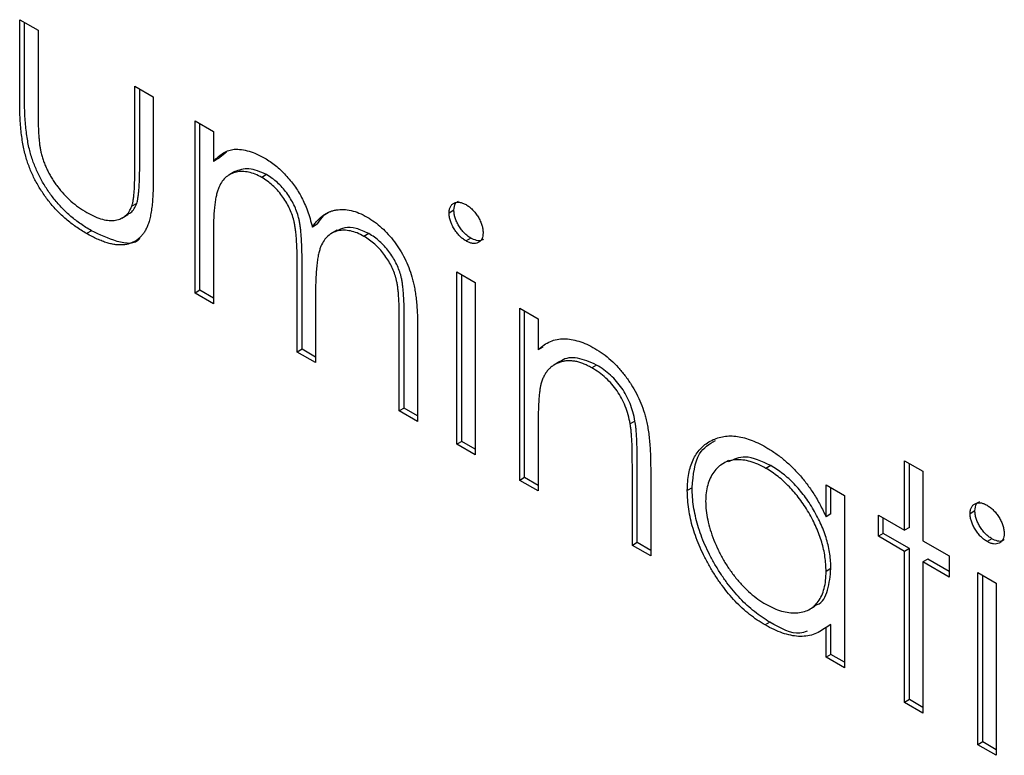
# Model space of a CAD drawing. Header units: millimetres. Extents: x 15 to 415, y 5 to 292.
# Tile 8 of 11: x 344.19 to 351.4, y 221.01 to 226.4. Entities that reach past the tile are written whole.
import ezdxf

# ---------------------------------------------------------------- set-up
doc = ezdxf.new("R2010")
doc.units = ezdxf.units.MM

msp = doc.modelspace()

# ---------------------------------------------------------------- linework, layer by layer
at = {"color": 7, "linetype": 'Continuous', "lineweight": 25}
for p, q in [((344.1883, 226.4045), (344.3226, 226.327)), ((344.1883, 225.8011), (344.1883, 226.4045)), ((344.2237, 225.8215), (344.2237, 226.3841)), ((344.3226, 226.327), (344.3226, 225.7412)), ((345.0326, 225.9171), (345.1669, 225.8396)), ((345.0326, 225.3313), (345.0326, 225.9171)), ((345.068, 225.3517), (345.068, 225.8967)), ((345.1669, 225.8396), (345.1669, 225.2247)), ((345.474, 225.6623), (345.6083, 225.5848)), ((345.474, 224.3993), (345.474, 225.6623)), ((345.5093, 224.4197), (345.5093, 225.6419)), ((345.6083, 225.5848), (345.6083, 225.3653)), ((345.6436, 225.3857), (345.6083, 225.3653)), ((345.6436, 225.3857), (345.7043, 225.4354)), ((345.7657, 225.2906), (345.7215, 225.265)), ((345.9974, 225.268), (345.9621, 225.2476)), ((345.0458, 225.0567), (345.0104, 225.0363)), ((347.3706, 225.0064), (347.3352, 224.986)), ((344.9378, 224.9494), (344.982, 224.9749)), ((346.3689, 224.9037), (346.3335, 224.8832)), ((346.514, 224.86), (346.4698, 224.8345)), ((344.7139, 224.8568), (344.6785, 224.8364)), ((345.6083, 224.8532), (345.6083, 224.3218)), ((346.7467, 224.8355), (346.7113, 224.8151)), ((347.4947, 224.8025), (347.4594, 224.7821)), ((346.2223, 223.9673), (346.2223, 224.6095)), ((346.2577, 223.9877), (346.2577, 224.63)), ((347.3928, 224.5546), (347.5271, 224.4771)), ((347.3928, 223.2916), (347.3928, 224.5546)), ((347.4282, 223.312), (347.4282, 224.5342)), ((347.5271, 224.4771), (347.5271, 223.214)), ((345.5093, 224.4197), (345.474, 224.3993)), ((345.6083, 224.3218), (345.474, 224.3993)), ((345.6083, 224.3626), (345.5093, 224.4197)), ((346.3566, 224.3811), (346.3566, 223.8898)), ((347.8533, 224.2888), (347.9877, 224.2112)), ((347.8533, 223.0257), (347.8533, 224.2888)), ((346.9707, 223.5353), (346.9707, 224.2201)), ((347.006, 223.5557), (347.006, 224.2405)), ((347.8887, 223.0461), (347.8887, 224.2683)), ((347.9877, 224.2112), (347.9877, 223.9834)), ((347.105, 224.1419), (347.105, 223.4577)), ((348.023, 224.0038), (347.9877, 223.9834)), ((346.2577, 223.9877), (346.2223, 223.9673)), ((346.3566, 223.8898), (346.2223, 223.9673)), ((346.3566, 223.9306), (346.2577, 223.9877)), ((348.1482, 223.8972), (348.104, 223.8717)), ((348.4158, 223.8719), (348.3804, 223.8515)), ((347.006, 223.5557), (346.9707, 223.5353)), ((347.105, 223.4577), (346.9707, 223.5353)), ((347.105, 223.4986), (347.006, 223.5557)), ((348.6979, 223.4605), (348.6626, 223.4401)), ((347.9877, 223.4049), (347.9877, 222.9482)), ((347.4282, 223.312), (347.3928, 223.2916)), ((347.5271, 223.214), (347.3928, 223.2916)), ((347.5271, 223.2549), (347.4282, 223.312)), ((348.6784, 222.5494), (348.6784, 223.1435)), ((348.7138, 222.5698), (348.7138, 223.1639)), ((349.3828, 223.1722), (349.3386, 223.1467)), ((349.693, 223.1346), (349.6577, 223.1142)), ((350.6741, 223.17), (350.8084, 223.0925)), ((350.6741, 222.6604), (350.6741, 223.17)), ((350.7094, 222.6808), (350.7094, 223.1496)), ((348.8128, 223.1169), (348.8128, 222.4719)), ((350.8084, 223.0925), (350.8084, 222.5828)), ((347.8887, 223.0461), (347.8533, 223.0257)), ((347.9877, 222.9482), (347.8533, 223.0257)), ((347.9877, 222.989), (347.8887, 223.0461)), ((350.0984, 222.9927), (350.2327, 222.9152)), ((350.0984, 222.759), (350.0984, 222.9927)), ((349.1168, 222.9722), (349.0814, 222.9518)), ((350.1338, 222.7794), (350.1338, 222.9723)), ((350.2327, 222.9152), (350.2327, 221.6521)), ((350.1338, 222.7794), (350.0984, 222.759)), ((350.4822, 222.6161), (350.4822, 222.7712)), ((350.4822, 222.7712), (350.6741, 222.6604)), ((351.1891, 222.802), (351.1538, 222.7816)), ((350.5175, 222.6365), (350.5175, 222.7507)), ((350.5175, 222.6365), (350.4822, 222.6161)), ((350.7094, 222.5257), (350.5175, 222.6365)), ((350.7094, 222.6808), (350.6741, 222.6604)), ((348.7138, 222.5698), (348.6784, 222.5494)), ((348.8128, 222.5127), (348.7138, 222.5698)), ((350.6741, 222.5053), (350.4822, 222.6161)), ((350.8084, 222.5828), (351.0003, 222.4721)), ((351.3133, 222.5981), (351.2779, 222.5777)), ((348.8128, 222.4719), (348.6784, 222.5494)), ((350.7094, 222.5257), (350.6741, 222.5053)), ((350.6741, 221.3974), (350.6741, 222.5053)), ((350.7094, 221.4178), (350.7094, 222.5257)), ((350.8437, 222.4481), (350.8084, 222.4277)), ((350.8084, 222.4277), (350.8084, 221.3198)), ((351.0003, 222.317), (350.8084, 222.4277)), ((351.0003, 222.3578), (350.8437, 222.4481)), ((351.0003, 222.4721), (351.0003, 222.317)), ((350.1338, 222.3788), (350.0984, 222.3584)), ((351.2113, 222.3502), (351.3457, 222.2727)), ((351.2113, 221.0872), (351.2113, 222.3502)), ((351.2467, 221.1076), (351.2467, 222.3298)), ((351.3457, 222.2727), (351.3457, 221.0097)), ((349.9743, 222.0785), (350.0185, 222.1041)), ((349.687, 221.9858), (349.6517, 221.9654)), ((350.1338, 221.9686), (350.0984, 221.9482)), ((350.0984, 221.7297), (350.0984, 221.9482)), ((350.1338, 221.7501), (350.1338, 221.9686)), ((350.1338, 221.7501), (350.0984, 221.7297)), ((350.2327, 221.6521), (350.0984, 221.7297)), ((350.2327, 221.693), (350.1338, 221.7501)), ((350.7094, 221.4178), (350.6741, 221.3974)), ((350.8084, 221.3198), (350.6741, 221.3974)), ((350.8084, 221.3606), (350.7094, 221.4178)), ((351.2467, 221.1076), (351.2113, 221.0872)), ((351.3457, 221.0505), (351.2467, 221.1076)), ((351.3457, 221.0097), (351.2113, 221.0872))]:
    msp.add_line(p, q, dxfattribs=at)
for points, knots in [([(344.6785, 224.8364), (344.6652, 224.8442), (344.6391, 224.8596), (344.6008, 224.8853), (344.564, 224.9123), (344.529, 224.9409), (344.4956, 224.9705), (344.4638, 225.0012), (344.434, 225.0338), (344.4057, 225.0674), (344.3791, 225.1023), (344.3543, 225.138), (344.3311, 225.1746), (344.3097, 225.212), (344.2902, 225.2503), (344.2725, 225.2895), (344.2563, 225.3293), (344.2416, 225.3704), (344.229, 225.4135), (344.2178, 225.4596), (344.2087, 225.5088), (344.2013, 225.5612), (344.1953, 225.6167), (344.1912, 225.6755), (344.1889, 225.7373), (344.1885, 225.7794), (344.1883, 225.8011)], [0, 0, 0, 0, 0.0451517, 0.0887273, 0.1305341, 0.1710707, 0.2100958, 0.2477692, 0.2848494, 0.3209855, 0.3563874, 0.3915493, 0.4261914, 0.4605111, 0.4949714, 0.5295336, 0.5645757, 0.6000962, 0.6375349, 0.6782134, 0.7225827, 0.7701823, 0.8218793, 0.877067, 0.936524, 1, 1, 1, 1]), ([(344.7139, 224.8568), (344.7006, 224.8646), (344.6745, 224.88), (344.6361, 224.9057), (344.5994, 224.9327), (344.5643, 224.9613), (344.531, 224.9909), (344.4992, 225.0216), (344.4693, 225.0542), (344.441, 225.0878), (344.4145, 225.1227), (344.3897, 225.1584), (344.3665, 225.1951), (344.345, 225.2324), (344.3256, 225.2708), (344.3079, 225.3099), (344.2916, 225.3497), (344.277, 225.3908), (344.2643, 225.4339), (344.2532, 225.48), (344.2441, 225.5292), (344.2367, 225.5816), (344.2307, 225.6371), (344.2266, 225.6959), (344.2242, 225.7578), (344.2239, 225.7998), (344.2237, 225.8215)], [0, 0, 0, 0, 0.0451517, 0.0887273, 0.1305341, 0.1710707, 0.2100958, 0.2477692, 0.2848494, 0.3209855, 0.3563874, 0.3915493, 0.4261914, 0.4605111, 0.4949714, 0.5295336, 0.5645757, 0.6000962, 0.6375349, 0.6782134, 0.7225827, 0.7701823, 0.8218793, 0.877067, 0.936524, 1, 1, 1, 1]), ([(344.3226, 225.7412), (344.3227, 225.7239), (344.3228, 225.691), (344.3236, 225.6432), (344.3255, 225.599), (344.3278, 225.5586), (344.3307, 225.522), (344.3343, 225.4893), (344.3383, 225.4604), (344.3421, 225.4421), (344.3439, 225.4336)], [0, 0, 0, 0, 0.173617, 0.33212, 0.477936, 0.609932, 0.727032, 0.831671, 0.921715, 1, 1, 1, 1]), ([(345.6083, 225.3653), (345.6204, 225.3775), (345.6435, 225.4009), (345.6815, 225.4275), (345.7195, 225.4467), (345.7469, 225.4525), (345.76, 225.4553)], [0, 0, 0, 0, 0.283595, 0.543395, 0.780646, 1, 1, 1, 1]), ([(345.76, 225.4553), (345.7779, 225.4549), (345.8134, 225.454), (345.8696, 225.4414), (345.9271, 225.4204), (345.9659, 225.3997), (345.9855, 225.3892)], [0, 0, 0, 0, 0.253734, 0.503035, 0.750014, 1, 1, 1, 1]), ([(344.3439, 225.4336), (344.3468, 225.4225), (344.3525, 225.4006), (344.3629, 225.3677), (344.3758, 225.3355), (344.3898, 225.3035), (344.406, 225.272), (344.4242, 225.2412), (344.4437, 225.2106), (344.4727, 225.1709), (344.5123, 225.1235), (344.5643, 225.0723), (344.6207, 225.0271), (344.6597, 225.0031), (344.6797, 224.9908)], [0, 0, 0, 0, 0.060487, 0.119716, 0.178086, 0.235971, 0.29461, 0.353536, 0.413161, 0.474545, 0.599234, 0.727029, 0.859695, 1, 1, 1, 1]), ([(345.9855, 225.3892), (345.9987, 225.3811), (346.0248, 225.365), (346.0635, 225.336), (346.1011, 225.3028), (346.1373, 225.2659), (346.1714, 225.2268), (346.2026, 225.186), (346.2307, 225.1443), (346.2556, 225.1005), (346.2779, 225.0533), (346.2985, 225.0015), (346.3175, 224.9441), (346.328, 224.9042), (346.3335, 224.8832)], [0, 0, 0, 0, 0.084152, 0.1665323, 0.2488363, 0.3312461, 0.4129571, 0.4904943, 0.5661558, 0.6399873, 0.7167655, 0.8021439, 0.8958332, 1, 1, 1, 1]), ([(345.0104, 225.0363), (345.0122, 225.0422), (345.0162, 225.0551), (345.0205, 225.0786), (345.0243, 225.1072), (345.0276, 225.1413), (345.0299, 225.1811), (345.0312, 225.2265), (345.0326, 225.2768), (345.0326, 225.3126), (345.0326, 225.3313)], [0, 0, 0, 0, 0.069693, 0.154074, 0.254591, 0.371465, 0.504755, 0.653494, 0.818953, 1, 1, 1, 1]), ([(345.0458, 225.0567), (345.0476, 225.0626), (345.0515, 225.0756), (345.0558, 225.099), (345.0596, 225.1276), (345.0629, 225.1617), (345.0653, 225.2015), (345.0665, 225.247), (345.0679, 225.2973), (345.068, 225.333), (345.068, 225.3517)], [0, 0, 0, 0, 0.069693, 0.154074, 0.254591, 0.371465, 0.504755, 0.653494, 0.818953, 1, 1, 1, 1]), ([(345.9974, 225.268), (345.9528, 225.2879), (345.8641, 225.3274), (345.7955, 225.3009), (345.7614, 225.2876)], [0, 0, 0, 0, 0.502515, 1, 1, 1, 1]), ([(345.1669, 225.2247), (345.1667, 225.2039), (345.1664, 225.1636), (345.164, 225.106), (345.16, 225.0535), (345.1539, 225.0061), (345.1466, 224.9634), (345.1373, 224.9258), (345.1262, 224.8934), (345.1137, 224.8652), (345.0989, 224.8416), (345.0831, 224.8202), (345.065, 224.8026), (345.0458, 224.7866), (345.0245, 224.7741), (345.0015, 224.7644), (344.977, 224.757), (344.9505, 224.753), (344.9225, 224.7518), (344.8929, 224.7535), (344.8612, 224.7595), (344.828, 224.7682), (344.7931, 224.7801), (344.7564, 224.7954), (344.7181, 224.814), (344.6919, 224.8288), (344.6785, 224.8364)], [0, 0, 0, 0, 0.06221, 0.120696, 0.175548, 0.226191, 0.273711, 0.317302, 0.357837, 0.395428, 0.431089, 0.466097, 0.501015, 0.535424, 0.570174, 0.604765, 0.640093, 0.675939, 0.712225, 0.749455, 0.787601, 0.826784, 0.867829, 0.91016, 0.953939, 1, 1, 1, 1]), ([(345.9621, 225.2476), (345.9458, 225.2562), (345.9134, 225.2734), (345.8658, 225.2874), (345.8198, 225.2927), (345.7762, 225.2884), (345.7362, 225.275), (345.7011, 225.2523), (345.6716, 225.2205), (345.6521, 225.1863), (345.6395, 225.1533), (345.6311, 225.1239), (345.6239, 225.09), (345.6185, 225.0512), (345.6134, 225.0086), (345.6109, 224.9607), (345.6085, 224.9089), (345.6083, 224.8722), (345.6083, 224.8532)], [0, 0, 0, 0, 0.068677, 0.136871, 0.206114, 0.277538, 0.349772, 0.421251, 0.492911, 0.567027, 0.606614, 0.649704, 0.697303, 0.749086, 0.804881, 0.865485, 0.930237, 1, 1, 1, 1]), ([(346.2223, 224.6095), (346.2223, 224.6277), (346.2222, 224.6626), (346.2211, 224.7132), (346.2189, 224.76), (346.2164, 224.8023), (346.2128, 224.8407), (346.2086, 224.8748), (346.2038, 224.9049), (346.1958, 224.9394), (346.1835, 224.9795), (346.1637, 225.026), (346.1391, 225.071), (346.1102, 225.1139), (346.0777, 225.1544), (346.0418, 225.1907), (346.0028, 225.2224), (345.9759, 225.239), (345.9621, 225.2476)], [0, 0, 0, 0, 0.08253, 0.158779, 0.227738, 0.289946, 0.345499, 0.393896, 0.436374, 0.472122, 0.536384, 0.599078, 0.661948, 0.726311, 0.791771, 0.858647, 0.927305, 1, 1, 1, 1]), ([(346.2577, 224.63), (346.2576, 224.6481), (346.2576, 224.683), (346.2564, 224.7336), (346.2542, 224.7804), (346.2517, 224.8227), (346.2481, 224.8611), (346.244, 224.8952), (346.2392, 224.9253), (346.2311, 224.9598), (346.2188, 224.9999), (346.1991, 225.0464), (346.1745, 225.0914), (346.1456, 225.1343), (346.1131, 225.1748), (346.0771, 225.2111), (346.0381, 225.2428), (346.0112, 225.2594), (345.9974, 225.268)], [0, 0, 0, 0, 0.08253, 0.158779, 0.227738, 0.289946, 0.345499, 0.393896, 0.436374, 0.472122, 0.536384, 0.599078, 0.661948, 0.726311, 0.791771, 0.858647, 0.927305, 1, 1, 1, 1]), ([(344.6797, 224.9908), (344.6998, 224.98), (344.7385, 224.9591), (344.7943, 224.9391), (344.8453, 224.9301), (344.891, 224.9323), (344.9312, 224.944), (344.9647, 224.9657), (344.9923, 224.9955), (345.0044, 225.0227), (345.0104, 225.0363)], [0, 0, 0, 0, 0.144632, 0.279837, 0.408371, 0.533043, 0.653596, 0.770016, 0.884339, 1, 1, 1, 1]), ([(344.9753, 224.9764), (344.9846, 224.9803), (345.0171, 224.9938), (345.0338, 225.0305), (345.0458, 225.0567)], [0, 0, 0, 0, 0.285818, 1, 1, 1, 1]), ([(346.3335, 224.8832), (346.3394, 224.8921), (346.3509, 224.9094), (346.3703, 224.9323), (346.3906, 224.9523), (346.412, 224.9696), (346.4344, 224.984), (346.458, 224.9955), (346.4825, 225.0043), (346.5166, 225.0114), (346.561, 225.0143), (346.617, 225.0067), (346.6752, 224.9883), (346.7147, 224.9673), (346.7347, 224.9567)], [0, 0, 0, 0, 0.0717661, 0.1412255, 0.2091159, 0.2748397, 0.3394829, 0.4024763, 0.4649419, 0.5268326, 0.6474148, 0.7655615, 0.8816151, 1, 1, 1, 1]), ([(347.3352, 224.986), (347.3357, 224.9947), (347.3366, 225.0118), (347.3439, 225.0328), (347.3554, 225.0493), (347.3715, 225.0603), (347.3905, 225.0662), (347.4118, 225.0665), (347.4351, 225.0607), (347.4511, 225.0523), (347.4594, 225.048)], [0, 0, 0, 0, 0.1232899, 0.2421491, 0.3634375, 0.4897454, 0.6181148, 0.7448938, 0.8689323, 1, 1, 1, 1]), ([(347.3706, 225.0064), (347.3725, 225.0262), (347.3757, 225.0587), (347.3969, 225.0701), (347.4052, 225.0746)], [0, 0, 0, 0, 0.607694, 1, 1, 1, 1]), ([(347.4947, 224.8025), (347.4865, 224.8077), (347.4705, 224.8178), (347.4472, 224.8389), (347.4259, 224.8637), (347.4068, 224.8917), (347.3909, 224.9211), (347.3793, 224.9506), (347.372, 224.9796), (347.3711, 224.9974), (347.3706, 225.0064)], [0, 0, 0, 0, 0.131867, 0.256661, 0.384213, 0.513365, 0.640443, 0.761085, 0.879146, 1, 1, 1, 1]), ([(347.4594, 225.048), (347.4677, 225.0427), (347.484, 225.0324), (347.5076, 225.0113), (347.5291, 224.9862), (347.5482, 224.9582), (347.5645, 224.9287), (347.576, 224.8988), (347.5834, 224.8693), (347.5842, 224.8512), (347.5847, 224.842)], [0, 0, 0, 0, 0.131899, 0.258284, 0.384341, 0.51198, 0.638632, 0.75923, 0.877412, 1, 1, 1, 1]), ([(346.3689, 224.9037), (346.3918, 224.9393), (346.4189, 224.9816), (346.463, 224.9963), (346.4699, 224.9986)], [0, 0, 0, 0, 0.8423027, 1, 1, 1, 1]), ([(346.7347, 224.9567), (346.753, 224.9453), (346.7889, 224.923), (346.8412, 224.8806), (346.8899, 224.8314), (346.935, 224.7766), (346.9757, 224.717), (347.0111, 224.6535), (347.0409, 224.5868), (347.0604, 224.5289), (347.0736, 224.4801), (347.0818, 224.4404), (347.089, 224.3976), (347.095, 224.352), (347.0993, 224.3036), (347.1026, 224.2522), (347.1048, 224.1977), (347.1049, 224.1609), (347.105, 224.1419)], [0, 0, 0, 0, 0.075604, 0.147965, 0.218797, 0.28947, 0.359724, 0.429708, 0.500497, 0.574429, 0.613947, 0.657155, 0.703973, 0.754939, 0.809707, 0.868833, 0.932385, 1, 1, 1, 1]), ([(347.4594, 224.7821), (347.4511, 224.7873), (347.4351, 224.7974), (347.4118, 224.8185), (347.3905, 224.8433), (347.3714, 224.8713), (347.3555, 224.9007), (347.3439, 224.9302), (347.3366, 224.9592), (347.3357, 224.977), (347.3352, 224.986)], [0, 0, 0, 0, 0.131867, 0.256661, 0.384213, 0.513365, 0.640443, 0.761085, 0.879146, 1, 1, 1, 1]), ([(346.7113, 224.8151), (346.6944, 224.8242), (346.6608, 224.8421), (346.6119, 224.8563), (346.5649, 224.8622), (346.5211, 224.8566), (346.4809, 224.8428), (346.4463, 224.8189), (346.4178, 224.7857), (346.3984, 224.7509), (346.3862, 224.7166), (346.3781, 224.6852), (346.3718, 224.6478), (346.3659, 224.6055), (346.3621, 224.5571), (346.3586, 224.5037), (346.357, 224.4443), (346.3567, 224.4027), (346.3566, 224.3811)], [0, 0, 0, 0, 0.068158, 0.134707, 0.201865, 0.270788, 0.340024, 0.408083, 0.476813, 0.547346, 0.58564, 0.628865, 0.677153, 0.730803, 0.789807, 0.854325, 0.924365, 1, 1, 1, 1]), ([(346.7467, 224.8355), (346.7157, 224.8505), (346.6536, 224.8805), (346.5716, 224.8848), (346.5298, 224.8644), (346.5108, 224.8552)], [0, 0, 0, 0, 0.3530893, 0.7062589, 1, 1, 1, 1]), ([(345.0679, 224.8013), (345.0673, 224.8003), (345.0368, 224.7518), (344.8999, 224.7683), (344.776, 224.8272), (344.7139, 224.8568)], [0, 0, 0, 0, 0.010224, 0.503933, 1, 1, 1, 1]), ([(346.9707, 224.2201), (346.9706, 224.2363), (346.9706, 224.2674), (346.9694, 224.3126), (346.9672, 224.3545), (346.9647, 224.3926), (346.9612, 224.4273), (346.9566, 224.4587), (346.9518, 224.4865), (346.9438, 224.5188), (346.931, 224.5567), (346.9115, 224.6009), (346.8869, 224.6438), (346.8585, 224.6851), (346.8262, 224.724), (346.7906, 224.759), (346.7519, 224.7903), (346.7251, 224.8066), (346.7113, 224.8151)], [0, 0, 0, 0, 0.078343, 0.150563, 0.216151, 0.27568, 0.328707, 0.375904, 0.417302, 0.452693, 0.517265, 0.581217, 0.645322, 0.712024, 0.78013, 0.850218, 0.922649, 1, 1, 1, 1]), ([(347.006, 224.2405), (347.006, 224.2567), (347.0059, 224.2878), (347.0048, 224.333), (347.0026, 224.3749), (347.0001, 224.413), (346.9965, 224.4477), (346.992, 224.4791), (346.9872, 224.5069), (346.9792, 224.5392), (346.9663, 224.5771), (346.9468, 224.6214), (346.9223, 224.6642), (346.8939, 224.7055), (346.8616, 224.7444), (346.826, 224.7794), (346.7873, 224.8107), (346.7605, 224.827), (346.7467, 224.8355)], [0, 0, 0, 0, 0.078343, 0.150563, 0.216151, 0.27568, 0.328707, 0.375904, 0.417302, 0.452693, 0.517265, 0.581217, 0.645322, 0.712024, 0.78013, 0.850218, 0.922649, 1, 1, 1, 1]), ([(347.5847, 224.842), (347.5842, 224.8335), (347.5833, 224.8168), (347.576, 224.7963), (347.5644, 224.7799), (347.5482, 224.7693), (347.5291, 224.7633), (347.5076, 224.763), (347.484, 224.7692), (347.4677, 224.7777), (347.4594, 224.7821)], [0, 0, 0, 0, 0.120162, 0.237546, 0.357497, 0.484917, 0.613329, 0.74015, 0.867301, 1, 1, 1, 1]), ([(347.5861, 224.7963), (347.5817, 224.7926), (347.5687, 224.7814), (347.5359, 224.7826), (347.5085, 224.7959), (347.4947, 224.8025)], [0, 0, 0, 0, 0.200646, 0.600186, 1, 1, 1, 1]), ([(347.9877, 223.9834), (348.002, 223.9958), (348.0298, 224.0198), (348.0762, 224.0458), (348.1252, 224.0609), (348.1765, 224.0659), (348.2302, 224.061), (348.286, 224.0476), (348.3442, 224.0253), (348.3838, 224.0039), (348.4038, 223.9931)], [0, 0, 0, 0, 0.140976, 0.273569, 0.398988, 0.51993, 0.63811, 0.756589, 0.87686, 1, 1, 1, 1]), ([(348.4158, 223.8719), (348.3689, 223.8928), (348.2752, 223.9345), (348.1836, 223.9244), (348.1498, 223.8956), (348.1455, 223.892)], [0, 0, 0, 0, 0.46626, 0.932968, 1, 1, 1, 1]), ([(348.4038, 223.9931), (348.4241, 223.9806), (348.4637, 223.956), (348.5213, 223.9094), (348.5752, 223.8555), (348.6251, 223.7955), (348.67, 223.7307), (348.7095, 223.6627), (348.7422, 223.5918), (348.7641, 223.531), (348.7785, 223.4798), (348.7876, 223.4379), (348.7953, 223.3926), (348.802, 223.3438), (348.8065, 223.292), (348.8101, 223.2364), (348.8126, 223.1774), (348.8127, 223.1375), (348.8128, 223.1169)], [0, 0, 0, 0, 0.07724, 0.151178, 0.223488, 0.295543, 0.366976, 0.437131, 0.507044, 0.57856, 0.616614, 0.658756, 0.704491, 0.754803, 0.809332, 0.868274, 0.932073, 1, 1, 1, 1]), ([(348.3804, 223.8515), (348.3696, 223.8575), (348.3482, 223.8694), (348.3165, 223.883), (348.2858, 223.8932), (348.2557, 223.9002), (348.2268, 223.9028), (348.1982, 223.9032), (348.1711, 223.8988), (348.1447, 223.8917), (348.1202, 223.8811), (348.0974, 223.8682), (348.0771, 223.8522), (348.0587, 223.8338), (348.0428, 223.8122), (348.0289, 223.7882), (348.0171, 223.7616), (348.0113, 223.7418), (348.0083, 223.7319)], [0, 0, 0, 0, 0.063986, 0.126627, 0.188984, 0.25023, 0.312351, 0.374574, 0.438148, 0.50292, 0.567974, 0.630771, 0.692935, 0.754398, 0.815218, 0.876117, 0.938015, 1, 1, 1, 1]), ([(348.6626, 223.4401), (348.658, 223.4623), (348.6493, 223.5051), (348.6277, 223.5688), (348.6004, 223.6281), (348.5671, 223.6829), (348.528, 223.7332), (348.4834, 223.7782), (348.4337, 223.819), (348.3987, 223.8404), (348.3804, 223.8515)], [0, 0, 0, 0, 0.13552, 0.260833, 0.378476, 0.493178, 0.609281, 0.729981, 0.859261, 1, 1, 1, 1]), ([(348.6979, 223.4605), (348.6934, 223.4827), (348.6846, 223.5255), (348.663, 223.5892), (348.6357, 223.6485), (348.6024, 223.7033), (348.5634, 223.7536), (348.5188, 223.7986), (348.469, 223.8394), (348.434, 223.8608), (348.4158, 223.8719)], [0, 0, 0, 0, 0.13552, 0.260833, 0.378476, 0.493178, 0.609281, 0.729981, 0.859261, 1, 1, 1, 1]), ([(348.0083, 223.7319), (348.0067, 223.7243), (348.003, 223.7079), (347.999, 223.6797), (347.9954, 223.6466), (347.9924, 223.6084), (347.9906, 223.5646), (347.9886, 223.5163), (347.9878, 223.4623), (347.9877, 223.4246), (347.9877, 223.4049)], [0, 0, 0, 0, 0.0769955, 0.1676151, 0.2710524, 0.3894595, 0.5208428, 0.6663988, 0.8260936, 1, 1, 1, 1]), ([(348.6784, 223.1435), (348.6784, 223.1608), (348.6782, 223.1938), (348.6777, 223.2411), (348.6765, 223.2845), (348.6748, 223.3237), (348.6723, 223.3589), (348.6698, 223.3896), (348.6666, 223.4161), (348.6638, 223.4327), (348.6626, 223.4401)], [0, 0, 0, 0, 0.17885, 0.34211, 0.489826, 0.623254, 0.74008, 0.841483, 0.928908, 1, 1, 1, 1]), ([(348.7138, 223.1639), (348.7137, 223.1812), (348.7136, 223.2142), (348.7131, 223.2615), (348.7119, 223.3049), (348.7102, 223.3441), (348.7077, 223.3793), (348.7051, 223.41), (348.702, 223.4365), (348.6992, 223.4531), (348.6979, 223.4605)], [0, 0, 0, 0, 0.17885, 0.34211, 0.489826, 0.623254, 0.74008, 0.841483, 0.928908, 1, 1, 1, 1]), ([(349.0814, 222.9518), (349.0819, 222.9734), (349.083, 223.0162), (349.0909, 223.0755), (349.1042, 223.1293), (349.1228, 223.1775), (349.1467, 223.2202), (349.1757, 223.2574), (349.2099, 223.2894), (349.2494, 223.3149), (349.2921, 223.3348), (349.3378, 223.3471), (349.3854, 223.3531), (349.4355, 223.3506), (349.4875, 223.342), (349.5418, 223.3255), (349.5982, 223.3017), (349.6365, 223.2809), (349.6559, 223.2703)], [0, 0, 0, 0, 0.063775, 0.126079, 0.186904, 0.247574, 0.308003, 0.369132, 0.432033, 0.496791, 0.561611, 0.624914, 0.686726, 0.748079, 0.809582, 0.871631, 0.934886, 1, 1, 1, 1]), ([(349.1168, 222.9722), (349.1252, 223.066), (349.1399, 223.2296), (349.2432, 223.2926), (349.2873, 223.3195)], [0, 0, 0, 0, 0.573159, 1, 1, 1, 1]), ([(349.6559, 223.2703), (349.6782, 223.2567), (349.722, 223.2301), (349.786, 223.1815), (349.8466, 223.127), (349.9041, 223.0671), (349.9585, 223.0003), (350.0092, 222.9265), (350.0567, 222.8454), (350.0842, 222.7884), (350.0984, 222.759)], [0, 0, 0, 0, 0.129862, 0.254654, 0.376015, 0.495255, 0.614798, 0.738106, 0.865196, 1, 1, 1, 1]), ([(349.6577, 223.1142), (349.638, 223.1247), (349.5993, 223.1455), (349.5424, 223.1659), (349.4879, 223.1767), (349.4362, 223.1782), (349.388, 223.1705), (349.345, 223.1523), (349.3067, 223.1251), (349.2745, 223.0883), (349.2482, 223.0442), (349.2298, 222.9928), (349.2176, 222.9362), (349.2164, 222.8938), (349.2157, 222.8725)], [0, 0, 0, 0, 0.0859205, 0.1695934, 0.2524755, 0.3362445, 0.4195045, 0.5020359, 0.5847746, 0.6698465, 0.7541849, 0.8366582, 0.9180097, 1, 1, 1, 1]), ([(349.693, 223.1346), (349.6277, 223.1652), (349.5093, 223.2207), (349.4216, 223.1797), (349.3823, 223.1614)], [0, 0, 0, 0, 0.551084, 1, 1, 1, 1]), ([(350.1338, 222.3788), (350.1333, 222.3965), (350.1325, 222.4313), (350.1264, 222.4853), (350.1166, 222.5393), (350.1027, 222.5934), (350.0846, 222.6476), (350.0626, 222.702), (350.0366, 222.7565), (350.0068, 222.8103), (349.9743, 222.8625), (349.9398, 222.9122), (349.903, 222.9579), (349.8646, 223.0003), (349.8244, 223.0397), (349.7821, 223.0748), (349.7382, 223.1076), (349.7082, 223.1255), (349.693, 223.1346)], [0, 0, 0, 0, 0.0656338, 0.1291881, 0.1912187, 0.2519128, 0.3125075, 0.3734944, 0.4351516, 0.4987415, 0.5620952, 0.6241866, 0.6854757, 0.7460968, 0.8076116, 0.8699666, 0.933951, 1, 1, 1, 1]), ([(350.0984, 222.3584), (350.098, 222.3761), (350.0972, 222.4109), (350.091, 222.4649), (350.0812, 222.5188), (350.0674, 222.573), (350.0492, 222.6272), (350.0273, 222.6816), (350.0012, 222.7361), (349.9715, 222.7899), (349.9389, 222.8421), (349.9044, 222.8918), (349.8677, 222.9375), (349.8292, 222.9799), (349.789, 223.0193), (349.7467, 223.0544), (349.7028, 223.0872), (349.6729, 223.1051), (349.6577, 223.1142)], [0, 0, 0, 0, 0.0656338, 0.1291881, 0.1912187, 0.2519128, 0.3125075, 0.3734944, 0.4351516, 0.4987415, 0.5620952, 0.6241866, 0.6854757, 0.7460968, 0.8076116, 0.8699666, 0.933951, 1, 1, 1, 1]), ([(349.6517, 221.9654), (349.6324, 221.9772), (349.5943, 222.0004), (349.5382, 222.042), (349.4843, 222.088), (349.4324, 222.1386), (349.383, 222.1946), (349.3355, 222.2549), (349.2902, 222.3202), (349.2479, 222.3893), (349.2088, 222.4605), (349.1746, 222.532), (349.1461, 222.6034), (349.1222, 222.6743), (349.1038, 222.7448), (349.091, 222.8147), (349.083, 222.8842), (349.0819, 222.929), (349.0814, 222.9518)], [0, 0, 0, 0, 0.06462, 0.127433, 0.189004, 0.24993, 0.310668, 0.372329, 0.434939, 0.499576, 0.564191, 0.626735, 0.688109, 0.749294, 0.810331, 0.871901, 0.935046, 1, 1, 1, 1]), ([(349.687, 221.9858), (349.6677, 221.9976), (349.6296, 222.0208), (349.5736, 222.0624), (349.5197, 222.1084), (349.4678, 222.159), (349.4183, 222.215), (349.3708, 222.2753), (349.3256, 222.3406), (349.2832, 222.4098), (349.2442, 222.4809), (349.21, 222.5525), (349.1814, 222.6238), (349.1575, 222.6947), (349.1392, 222.7652), (349.1263, 222.8351), (349.1183, 222.9046), (349.1173, 222.9494), (349.1168, 222.9722)], [0, 0, 0, 0, 0.06462, 0.127433, 0.189004, 0.24993, 0.310668, 0.372329, 0.434939, 0.499576, 0.564191, 0.626735, 0.688109, 0.749294, 0.810331, 0.871901, 0.935046, 1, 1, 1, 1]), ([(349.2157, 222.8725), (349.2165, 222.8505), (349.2181, 222.8066), (349.2296, 222.7363), (349.2487, 222.6632), (349.2749, 222.5882), (349.3077, 222.5137), (349.3457, 222.4415), (349.3893, 222.3731), (349.4376, 222.3091), (349.4892, 222.2501), (349.5434, 222.1984), (349.5993, 222.153), (349.6373, 222.1296), (349.6565, 222.1178)], [0, 0, 0, 0, 0.081589, 0.162859, 0.245484, 0.330807, 0.416493, 0.499893, 0.583048, 0.667158, 0.751312, 0.833785, 0.916256, 1, 1, 1, 1]), ([(351.1538, 222.7816), (351.1542, 222.7903), (351.1551, 222.8074), (351.1625, 222.8284), (351.1739, 222.8449), (351.19, 222.8559), (351.2091, 222.8618), (351.2304, 222.8621), (351.2536, 222.8563), (351.2697, 222.8479), (351.2779, 222.8436)], [0, 0, 0, 0, 0.1232899, 0.2421491, 0.3634375, 0.4897454, 0.6181148, 0.7448938, 0.8689323, 1, 1, 1, 1]), ([(351.1891, 222.802), (351.1911, 222.8218), (351.1942, 222.8543), (351.2154, 222.8657), (351.2237, 222.8702)], [0, 0, 0, 0, 0.607694, 1, 1, 1, 1]), ([(351.2779, 222.8436), (351.2862, 222.8383), (351.3026, 222.828), (351.3262, 222.8069), (351.3477, 222.7818), (351.3667, 222.7538), (351.3831, 222.7243), (351.3945, 222.6944), (351.4019, 222.6649), (351.4028, 222.6468), (351.4032, 222.6376)], [0, 0, 0, 0, 0.131899, 0.258284, 0.384341, 0.51198, 0.638632, 0.75923, 0.877412, 1, 1, 1, 1]), ([(351.2779, 222.5777), (351.2697, 222.5829), (351.2536, 222.593), (351.2304, 222.6141), (351.2091, 222.6389), (351.19, 222.6669), (351.174, 222.6963), (351.1625, 222.7258), (351.1552, 222.7548), (351.1542, 222.7726), (351.1538, 222.7816)], [0, 0, 0, 0, 0.131867, 0.256661, 0.384213, 0.513365, 0.640443, 0.761085, 0.879146, 1, 1, 1, 1]), ([(351.3133, 222.5981), (351.305, 222.6033), (351.289, 222.6134), (351.2657, 222.6345), (351.2444, 222.6593), (351.2253, 222.6873), (351.2094, 222.7167), (351.1978, 222.7463), (351.1905, 222.7753), (351.1896, 222.793), (351.1891, 222.802)], [0, 0, 0, 0, 0.131867, 0.256661, 0.384213, 0.513365, 0.640443, 0.761085, 0.879146, 1, 1, 1, 1]), ([(351.4032, 222.6376), (351.4028, 222.6291), (351.4018, 222.6124), (351.3945, 222.5919), (351.383, 222.5755), (351.3667, 222.5649), (351.3476, 222.5589), (351.3262, 222.5586), (351.3026, 222.5648), (351.2862, 222.5733), (351.2779, 222.5777)], [0, 0, 0, 0, 0.120162, 0.237546, 0.357497, 0.484917, 0.613329, 0.74015, 0.867301, 1, 1, 1, 1]), ([(351.4046, 222.5919), (351.4003, 222.5882), (351.3872, 222.5771), (351.3544, 222.5783), (351.327, 222.5915), (351.3133, 222.5981)], [0, 0, 0, 0, 0.200646, 0.600186, 1, 1, 1, 1]), ([(349.6565, 222.1178), (349.6759, 222.1074), (349.7146, 222.0867), (349.7716, 222.0662), (349.827, 222.0549), (349.8799, 222.0529), (349.9292, 222.0599), (349.9735, 222.0758), (350.0109, 222.1025), (350.0427, 222.1372), (350.0675, 222.1809), (350.0857, 222.2324), (350.0964, 222.2918), (350.0977, 222.3359), (350.0984, 222.3584)], [0, 0, 0, 0, 0.0848024, 0.1686635, 0.2525519, 0.3382397, 0.4231027, 0.5055561, 0.5861757, 0.6671357, 0.7484992, 0.8304524, 0.9134557, 1, 1, 1, 1]), ([(350.0108, 222.1088), (350.0187, 222.1104), (350.0682, 222.1206), (350.1183, 222.216), (350.1286, 222.3245), (350.1338, 222.3788)], [0, 0, 0, 0, 0.086461, 0.543043, 1, 1, 1, 1]), ([(349.9586, 221.9193), (349.9418, 221.913), (349.8667, 221.885), (349.7655, 221.9418), (349.687, 221.9858)], [0, 0, 0, 0, 0.224085, 1, 1, 1, 1]), ([(350.0984, 221.9482), (350.0833, 221.9371), (350.0537, 221.9156), (350.0043, 221.8937), (349.952, 221.8822), (349.897, 221.8803), (349.8393, 221.8884), (349.779, 221.9052), (349.7163, 221.9299), (349.6734, 221.9535), (349.6517, 221.9654)], [0, 0, 0, 0, 0.134298, 0.262085, 0.38627, 0.507165, 0.6273, 0.748145, 0.87237, 1, 1, 1, 1])]:
    msp.add_open_spline(points, degree=3, knots=knots, dxfattribs=at)

doc.saveas('drawing.dxf')
